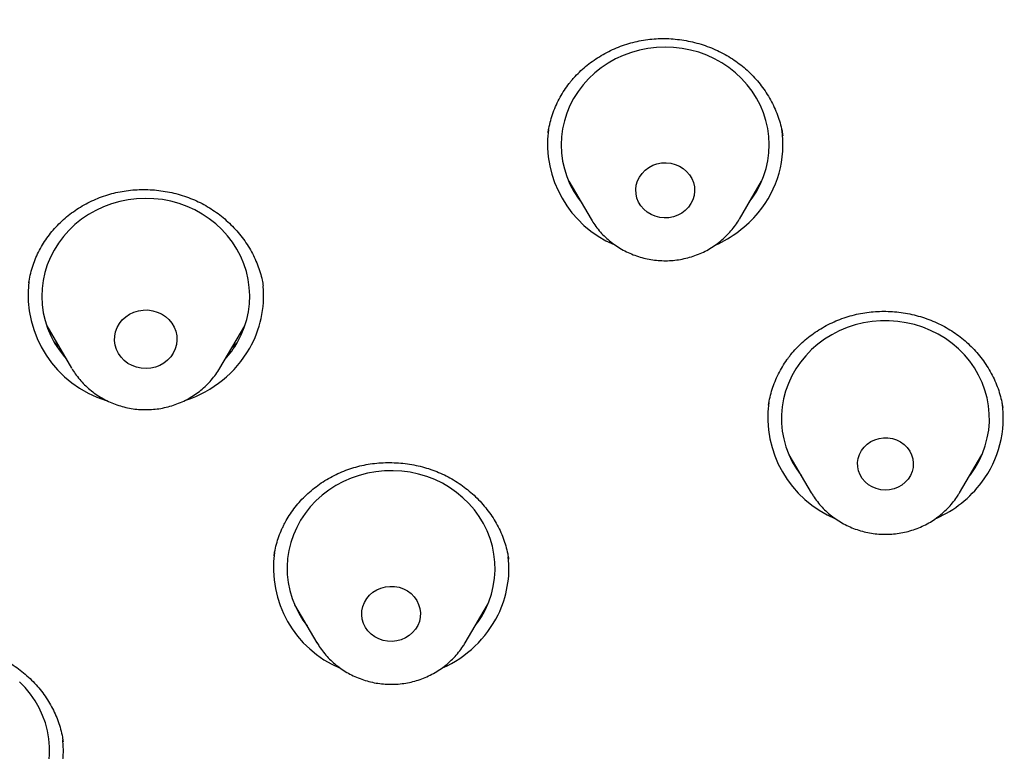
# Model space of a CAD drawing. Header units: millimetres. Extents: x 8 to 789, y 12 to 2370.
# Tile 67 of 85: x 340 to 354, y 2203 to 2214. Entities that reach past the tile are written whole.
import ezdxf

# ---------------------------------------------------------------- set-up
doc = ezdxf.new("R2010")
doc.units = ezdxf.units.MM

msp = doc.modelspace()

# ---------------------------------------------------------------- linework, layer by layer
at = {"color": 7, "linetype": 'Continuous', "lineweight": 30}
for p, q in [((350.806, 2212.034), (350.805, 2212.039)), ((347.718, 2211.379), (348.04, 2210.833)), ((350.179, 2210.833), (350.501, 2211.379)), ((347.813, 2211.217), (347.784, 2211.245)), ((350.431, 2211.239), (350.4, 2211.207)), ((343.311, 2209.858), (343.309, 2209.869)), ((340.187, 2209.294), (340.546, 2208.684)), ((342.686, 2208.684), (343.045, 2209.294)), ((342.695, 2208.699), (342.687, 2208.686)), ((350.895, 2207.433), (351.217, 2206.886)), ((353.356, 2206.886), (353.678, 2207.433)), ((350.988, 2207.275), (350.969, 2207.293)), ((353.598, 2207.282), (353.577, 2207.261)), ((351.228, 2206.868), (351.217, 2206.886)), ((353.356, 2206.886), (353.351, 2206.877)), ((343.764, 2205.27), (344.086, 2204.723)), ((346.225, 2204.723), (346.547, 2205.27)), ((343.858, 2205.109), (343.84, 2205.127)), ((346.465, 2205.117), (346.446, 2205.098)), ((340.426, 2203.291), (340.424, 2203.303))]:
    msp.add_line(p, q, dxfattribs=at)
at = {"color": 7, "linetype": 'Continuous', "lineweight": 30, "flags": 128}
for points in [[(350.322, 2211.075), (350.366, 2211.135), (350.429, 2211.236), (350.484, 2211.34), (350.529, 2211.449), (350.564, 2211.561), (350.589, 2211.675), (350.604, 2211.79), (350.609, 2211.907), (350.604, 2212.023), (350.589, 2212.139), (350.563, 2212.253), (350.528, 2212.364), (350.482, 2212.473), (350.428, 2212.577), (350.364, 2212.677), (350.292, 2212.772), (350.212, 2212.861), (350.124, 2212.943), (350.029, 2213.018), (349.928, 2213.086), (349.822, 2213.145), (349.71, 2213.196), (349.595, 2213.239), (349.476, 2213.272), (349.355, 2213.296), (349.231, 2213.31), (349.108, 2213.314), (348.984, 2213.31), (348.861, 2213.295), (348.739, 2213.271), (348.621, 2213.238), (348.505, 2213.195), (348.394, 2213.144), (348.287, 2213.084), (348.187, 2213.016), (348.092, 2212.941), (348.005, 2212.858), (347.925, 2212.769), (347.853, 2212.674), (347.789, 2212.574), (347.735, 2212.47), (347.69, 2212.361), (347.655, 2212.249), (347.63, 2212.135), (347.614, 2212.02), (347.609, 2211.903), (347.615, 2211.787), (347.63, 2211.671), (347.656, 2211.557), (347.691, 2211.446), (347.736, 2211.337), (347.791, 2211.233), (347.855, 2211.133), (347.897, 2211.075)], [(349.444, 2211.004), (349.399, 2210.958), (349.347, 2210.919), (349.29, 2210.888), (349.227, 2210.866), (349.162, 2210.853), (349.096, 2210.85), (349.03, 2210.857), (348.966, 2210.874), (348.905, 2210.899), (348.85, 2210.934), (348.8, 2210.976), (348.759, 2211.025), (348.726, 2211.079), (348.702, 2211.137), (348.689, 2211.199), (348.686, 2211.261), (348.693, 2211.323), (348.711, 2211.383), (348.738, 2211.44), (348.775, 2211.492), (348.819, 2211.539), (348.871, 2211.578), (348.929, 2211.609), (348.991, 2211.631), (349.056, 2211.643), (349.123, 2211.646), (349.189, 2211.639), (349.253, 2211.623), (349.314, 2211.597), (349.369, 2211.563), (349.418, 2211.521), (349.46, 2211.472), (349.493, 2211.418), (349.516, 2211.359), (349.53, 2211.298), (349.533, 2211.236), (349.526, 2211.173), (349.508, 2211.113), (349.481, 2211.056), (349.444, 2211.004)], [(342.939, 2209.058), (342.993, 2209.163), (343.037, 2209.271), (343.072, 2209.383), (343.097, 2209.497), (343.112, 2209.613), (343.116, 2209.729), (343.11, 2209.846), (343.095, 2209.961), (343.068, 2210.075), (343.032, 2210.187), (342.987, 2210.295), (342.932, 2210.399), (342.868, 2210.499), (342.795, 2210.594), (342.715, 2210.682), (342.626, 2210.764), (342.531, 2210.839), (342.43, 2210.906), (342.323, 2210.965), (342.212, 2211.016), (342.096, 2211.058), (341.977, 2211.09), (341.856, 2211.114), (341.732, 2211.127), (341.609, 2211.132), (341.485, 2211.126), (341.362, 2211.111), (341.241, 2211.087), (341.122, 2211.053), (341.007, 2211.01), (340.896, 2210.958), (340.789, 2210.898), (340.689, 2210.83), (340.595, 2210.754), (340.507, 2210.671), (340.428, 2210.582), (340.356, 2210.487), (340.293, 2210.387), (340.24, 2210.282), (340.195, 2210.173), (340.16, 2210.061), (340.135, 2209.947), (340.121, 2209.831), (340.116, 2209.715), (340.122, 2209.599), (340.138, 2209.483), (340.164, 2209.369), (340.2, 2209.258), (340.246, 2209.149), (340.301, 2209.045), (340.365, 2208.945), (340.437, 2208.851), (340.472, 2208.811)], [(342.013, 2208.9), (341.976, 2208.846), (341.931, 2208.797), (341.878, 2208.756), (341.819, 2208.722), (341.755, 2208.697), (341.688, 2208.682), (341.62, 2208.677), (341.551, 2208.681), (341.484, 2208.696), (341.419, 2208.719), (341.36, 2208.752), (341.307, 2208.793), (341.26, 2208.841), (341.222, 2208.895), (341.194, 2208.954), (341.175, 2209.016), (341.167, 2209.08), (341.169, 2209.145), (341.182, 2209.209), (341.204, 2209.27), (341.237, 2209.327), (341.278, 2209.379), (341.327, 2209.424), (341.384, 2209.462), (341.445, 2209.491), (341.511, 2209.511), (341.579, 2209.521), (341.647, 2209.522), (341.716, 2209.512), (341.781, 2209.493), (341.843, 2209.465), (341.9, 2209.428), (341.95, 2209.383), (341.992, 2209.332), (342.026, 2209.275), (342.049, 2209.215), (342.063, 2209.151), (342.066, 2209.087), (342.059, 2209.022), (342.041, 2208.96), (342.013, 2208.9)], [(353.499, 2207.128), (353.512, 2207.145), (353.579, 2207.243), (353.638, 2207.346), (353.687, 2207.453), (353.727, 2207.563), (353.756, 2207.676), (353.776, 2207.791), (353.786, 2207.908), (353.785, 2208.024), (353.774, 2208.14), (353.753, 2208.255), (353.722, 2208.368), (353.681, 2208.478), (353.631, 2208.584), (353.571, 2208.686), (353.503, 2208.783), (353.426, 2208.875), (353.342, 2208.96), (353.25, 2209.039), (353.152, 2209.11), (353.047, 2209.173), (352.938, 2209.228), (352.824, 2209.274), (352.707, 2209.311), (352.586, 2209.339), (352.464, 2209.358), (352.341, 2209.367), (352.217, 2209.366), (352.093, 2209.356), (351.971, 2209.336), (351.851, 2209.307), (351.734, 2209.269), (351.621, 2209.221), (351.512, 2209.165), (351.408, 2209.101), (351.311, 2209.029), (351.22, 2208.95), (351.137, 2208.863), (351.061, 2208.771), (350.994, 2208.673), (350.935, 2208.57), (350.886, 2208.463), (350.847, 2208.353), (350.817, 2208.24), (350.797, 2208.125), (350.788, 2208.009), (350.788, 2207.892), (350.799, 2207.776), (350.82, 2207.662), (350.851, 2207.549), (350.892, 2207.439), (350.943, 2207.332), (351.002, 2207.23), (351.071, 2207.133), (351.074, 2207.128)], [(352.615, 2207.084), (352.573, 2207.037), (352.525, 2206.997), (352.47, 2206.965), (352.41, 2206.942), (352.347, 2206.928), (352.282, 2206.924), (352.218, 2206.929), (352.155, 2206.945), (352.096, 2206.969), (352.042, 2207.002), (351.994, 2207.043), (351.953, 2207.09), (351.922, 2207.143), (351.899, 2207.2), (351.887, 2207.26), (351.885, 2207.321), (351.894, 2207.381), (351.912, 2207.439), (351.941, 2207.494), (351.978, 2207.543), (352.023, 2207.587), (352.075, 2207.623), (352.133, 2207.65), (352.195, 2207.669), (352.258, 2207.678), (352.323, 2207.678), (352.387, 2207.667), (352.448, 2207.647), (352.505, 2207.619), (352.556, 2207.582), (352.601, 2207.537), (352.637, 2207.487), (352.664, 2207.432), (352.681, 2207.373), (352.688, 2207.313), (352.685, 2207.252), (352.671, 2207.193), (352.648, 2207.136), (352.615, 2207.084)], [(346.517, 2205.204), (346.565, 2205.312), (346.602, 2205.423), (346.63, 2205.536), (346.648, 2205.652), (346.655, 2205.768), (346.652, 2205.884), (346.639, 2206), (346.616, 2206.115), (346.583, 2206.227), (346.54, 2206.336), (346.488, 2206.442), (346.427, 2206.543), (346.357, 2206.639), (346.278, 2206.73), (346.192, 2206.814), (346.099, 2206.891), (346, 2206.96), (345.895, 2207.022), (345.784, 2207.075), (345.67, 2207.119), (345.551, 2207.155), (345.431, 2207.181), (345.308, 2207.197), (345.184, 2207.204), (345.06, 2207.202), (344.937, 2207.19), (344.815, 2207.168), (344.696, 2207.137), (344.579, 2207.096), (344.467, 2207.047), (344.359, 2206.99), (344.257, 2206.924), (344.161, 2206.85), (344.072, 2206.769), (343.99, 2206.682), (343.916, 2206.588), (343.85, 2206.49), (343.794, 2206.386), (343.746, 2206.278), (343.709, 2206.167), (343.681, 2206.054), (343.663, 2205.938), (343.656, 2205.822), (343.658, 2205.706), (343.671, 2205.59), (343.695, 2205.475), (343.728, 2205.363), (343.77, 2205.254), (343.823, 2205.148), (343.884, 2205.047), (343.943, 2204.965)], [(345.54, 2204.971), (345.508, 2204.917), (345.466, 2204.868), (345.418, 2204.826), (345.362, 2204.791), (345.302, 2204.765), (345.238, 2204.748), (345.172, 2204.74), (345.105, 2204.743), (345.04, 2204.755), (344.978, 2204.777), (344.92, 2204.807), (344.868, 2204.846), (344.822, 2204.892), (344.786, 2204.944), (344.758, 2205.001), (344.74, 2205.061), (344.732, 2205.123), (344.735, 2205.185), (344.748, 2205.247), (344.771, 2205.305), (344.803, 2205.36), (344.844, 2205.409), (344.893, 2205.451), (344.949, 2205.486), (345.009, 2205.512), (345.073, 2205.529), (345.139, 2205.536), (345.205, 2205.534), (345.271, 2205.522), (345.333, 2205.5), (345.391, 2205.469), (345.443, 2205.431), (345.488, 2205.385), (345.525, 2205.333), (345.553, 2205.276), (345.571, 2205.216), (345.579, 2205.154), (345.576, 2205.091), (345.563, 2205.03), (345.54, 2204.971)], [(340.163, 2202.761), (340.194, 2202.873), (340.216, 2202.988), (340.226, 2203.104), (340.227, 2203.221), (340.217, 2203.337), (340.198, 2203.452), (340.168, 2203.565), (340.128, 2203.675), (340.079, 2203.782), (340.021, 2203.885), (339.953, 2203.983), (339.878, 2204.075), (339.794, 2204.161)]]:
    msp.add_lwpolyline(points, dxfattribs=at)
at = {"color": 7, "linetype": 'Continuous', "lineweight": 30}
for centre, radius, start, end in [((348.992, 2211.919), 1.58, 172.7322, 246.941), ((349.279, 2211.907), 1.529, 320.0719, 8.5751), ((349.152, 2212.009), 1.693, 293.6575, 320.187), ((341.514, 2209.742), 1.595, 173.1932, 252.9731), ((341.799, 2209.723), 1.517, 330.1986, 5.3138), ((341.667, 2209.81), 1.675, 288.4048, 329.8799), ((341.714, 2209.756), 1.41, 317.9223, 330.3232), ((352.172, 2207.973), 1.582, 172.1787, 247.5355), ((352.461, 2207.959), 1.525, 322.7712, 8.6302), ((352.335, 2208.054), 1.683, 294.2657, 322.8163), ((345.037, 2205.808), 1.579, 172.1108, 246.9788), ((345.341, 2205.796), 1.514, 333.7291, 6.3058), ((345.222, 2205.865), 1.651, 294.1865, 333.4017), ((345.266, 2205.82), 1.395, 322.2013, 333.7942), ((338.921, 2203.17), 1.507, 342.0709, 5.577)]:
    msp.add_arc(centre, radius, start, end, dxfattribs=at)
for points, knots in [([(422.748, 2204.039), (422.747, 2204.067), (422.744, 2204.117), (422.738, 2204.196), (422.733, 2204.272), (422.729, 2204.341), (422.724, 2204.416), (422.716, 2204.536), (422.705, 2204.703), (422.689, 2204.922), (422.669, 2205.176), (422.643, 2205.474), (422.611, 2205.817), (422.569, 2206.229), (422.515, 2206.705), (422.447, 2207.248), (422.368, 2207.816), (422.277, 2208.409), (422.173, 2209.027), (422.055, 2209.67), (421.922, 2210.337), (421.791, 2210.937), (421.669, 2211.468), (421.558, 2211.922), (421.443, 2212.374), (421.327, 2212.809), (421.217, 2213.208), (421.113, 2213.569), (421.017, 2213.894), (420.927, 2214.19), (420.843, 2214.457), (420.767, 2214.696), (420.699, 2214.906), (420.639, 2215.087), (420.589, 2215.236), (420.549, 2215.355), (420.518, 2215.446), (420.493, 2215.519), (420.469, 2215.587), (420.442, 2215.667), (420.405, 2215.772), (420.356, 2215.911), (420.294, 2216.085), (420.22, 2216.288), (420.139, 2216.507), (420.053, 2216.737), (419.961, 2216.977), (419.864, 2217.228), (419.76, 2217.489), (419.628, 2217.816), (419.463, 2218.213), (419.26, 2218.685), (419.04, 2219.181), (418.817, 2219.667), (418.593, 2220.14), (418.37, 2220.596), (418.136, 2221.06), (417.897, 2221.521), (417.658, 2221.968), (417.422, 2222.398), (417.162, 2222.86), (416.879, 2223.347), (416.575, 2223.856), (416.28, 2224.334), (416.006, 2224.767), (415.752, 2225.157), (415.52, 2225.508), (415.298, 2225.835), (415.088, 2226.14), (414.887, 2226.428), (414.685, 2226.711), (414.474, 2227.002), (414.237, 2227.324), (413.971, 2227.677), (413.674, 2228.064), (413.356, 2228.469), (413.015, 2228.892), (412.654, 2229.329), (412.272, 2229.78), (411.869, 2230.243), (411.441, 2230.721), (410.958, 2231.245), (410.423, 2231.806), (409.846, 2232.391), (409.267, 2232.957), (408.691, 2233.499), (408.12, 2234.019), (407.518, 2234.549), (406.887, 2235.085), (406.227, 2235.624), (405.579, 2236.135), (405.055, 2236.533), (404.657, 2236.829), (404.386, 2237.027), (404.129, 2237.211), (403.892, 2237.38), (403.674, 2237.532), (403.478, 2237.668), (403.307, 2237.785), (403.163, 2237.883), (403.042, 2237.965), (402.947, 2238.029), (402.873, 2238.078), (402.806, 2238.123), (402.721, 2238.179), (402.607, 2238.255), (402.469, 2238.345), (402.31, 2238.448), (402.134, 2238.562), (401.941, 2238.684), (401.74, 2238.811), (401.535, 2238.939), (401.326, 2239.068), (400.991, 2239.272), (400.521, 2239.552), (399.907, 2239.907), (399.262, 2240.266), (398.587, 2240.628), (397.88, 2240.993), (397.158, 2241.35), (396.425, 2241.698), (395.694, 2242.03), (394.962, 2242.348), (394.232, 2242.65), (393.424, 2242.97), (392.536, 2243.302), (391.571, 2243.641), (390.614, 2243.954), (389.667, 2244.242), (388.731, 2244.507), (387.752, 2244.764), (386.727, 2245.011), (385.649, 2245.245), (384.568, 2245.455), (383.412, 2245.653), (382.183, 2245.833), (380.88, 2245.99), (379.572, 2246.113), (378.261, 2246.201), (376.949, 2246.255), (375.655, 2246.274), (374.381, 2246.259), (373.128, 2246.213), (371.876, 2246.136), (370.627, 2246.027), (369.381, 2245.887), (368.137, 2245.716), (366.893, 2245.513), (365.737, 2245.295), (364.67, 2245.068), (363.69, 2244.839), (362.711, 2244.589), (361.733, 2244.318), (360.756, 2244.026), (359.781, 2243.712), (358.803, 2243.374), (357.837, 2243.017), (356.88, 2242.641), (355.934, 2242.245), (354.982, 2241.822), (354.026, 2241.373), (353.067, 2240.896), (352.288, 2240.488), (351.688, 2240.16), (351.265, 2239.923), (350.851, 2239.686), (350.458, 2239.456), (350.096, 2239.24), (349.773, 2239.043), (349.487, 2238.866), (349.237, 2238.708), (349.015, 2238.567), (348.821, 2238.442), (348.664, 2238.34), (348.541, 2238.259), (348.445, 2238.196), (348.357, 2238.138), (348.265, 2238.077), (348.16, 2238.006), (348.039, 2237.925), (347.904, 2237.834), (347.723, 2237.71), (347.493, 2237.551), (347.211, 2237.353), (346.905, 2237.135), (346.575, 2236.896), (346.223, 2236.636), (345.848, 2236.353), (345.452, 2236.048), (345.027, 2235.714), (344.575, 2235.348), (344.1, 2234.954), (343.521, 2234.461), (342.86, 2233.877), (342.135, 2233.207), (341.448, 2232.544), (340.798, 2231.891), (340.184, 2231.248), (339.615, 2230.63), (339.089, 2230.036), (338.601, 2229.467), (338.133, 2228.902), (337.675, 2228.333), (337.179, 2227.694), (336.646, 2226.979), (336.078, 2226.183), (335.517, 2225.359), (334.965, 2224.506), (334.427, 2223.632), (333.906, 2222.739), (333.405, 2221.831), (332.921, 2220.903), (332.488, 2220.021), (332.101, 2219.188), (331.813, 2218.532), (331.587, 2217.995), (331.422, 2217.593), (331.275, 2217.224), (331.149, 2216.899), (331.042, 2216.615), (330.947, 2216.36), (330.864, 2216.133), (330.793, 2215.934), (330.735, 2215.772), (330.692, 2215.646), (330.659, 2215.552), (330.627, 2215.46), (330.589, 2215.347), (330.538, 2215.197), (330.475, 2215.008), (330.4, 2214.778), (330.315, 2214.513), (330.224, 2214.222), (330.13, 2213.915), (330.035, 2213.594), (329.923, 2213.205), (329.794, 2212.742), (329.652, 2212.199), (329.509, 2211.625), (329.367, 2211.02), (329.246, 2210.461), (329.142, 2209.954), (329.055, 2209.507), (328.972, 2209.047), (328.893, 2208.585), (328.821, 2208.135), (328.755, 2207.688), (328.694, 2207.25), (328.64, 2206.822), (328.593, 2206.425), (328.554, 2206.06), (328.52, 2205.725), (328.493, 2205.421), (328.469, 2205.149), (328.451, 2204.908), (328.436, 2204.711), (328.425, 2204.551), (328.415, 2204.398), (328.403, 2204.226), (328.396, 2204.104), (328.392, 2204.039)], [0, 0, 0, 0, 0.0007043, 0.0012781, 0.0017578, 0.0022685, 0.0028166, 0.0034052, 0.0049525, 0.0065238, 0.0082743, 0.0105916, 0.0131624, 0.0159041, 0.0197462, 0.0237832, 0.0280152, 0.0324422, 0.037064, 0.0418808, 0.0468924, 0.0520988, 0.0554712, 0.0589205, 0.0624287, 0.0657648, 0.0688585, 0.0715685, 0.0740605, 0.0763345, 0.0783904, 0.0802283, 0.0818483, 0.0832502, 0.0844342, 0.0853116, 0.0860133, 0.0865578, 0.0870132, 0.0876044, 0.0884173, 0.0894516, 0.0908642, 0.0924875, 0.0942004, 0.0959998, 0.0978858, 0.0998584, 0.1019176, 0.1040633, 0.1076101, 0.1113707, 0.115345, 0.1195331, 0.1231025, 0.1268137, 0.1306638, 0.1344865, 0.1381862, 0.1417629, 0.1452165, 0.1497643, 0.1540794, 0.1581619, 0.1620117, 0.1652524, 0.1683077, 0.1711776, 0.173862, 0.1763609, 0.1788137, 0.1814174, 0.1841733, 0.1875018, 0.1910283, 0.1947528, 0.1986751, 0.2027953, 0.2070345, 0.2114645, 0.2160853, 0.2208967, 0.2268617, 0.2328075, 0.2386157, 0.2442864, 0.2498196, 0.2552154, 0.2614955, 0.2675788, 0.2734652, 0.2791547, 0.2816452, 0.2840715, 0.2863261, 0.2883966, 0.2902831, 0.2919854, 0.2935037, 0.2946812, 0.2957177, 0.296597, 0.2971345, 0.2976062, 0.2983278, 0.2992993, 0.3005205, 0.3018301, 0.3033411, 0.3049967, 0.3066835, 0.3083981, 0.3101407, 0.3119111, 0.3167405, 0.321766, 0.3269876, 0.3324052, 0.3380188, 0.3438284, 0.3494844, 0.3551741, 0.3607968, 0.3663526, 0.3718417, 0.3791452, 0.3863273, 0.393388, 0.4003273, 0.4071453, 0.413842, 0.4215851, 0.4292841, 0.436983, 0.4446818, 0.4538466, 0.463011, 0.4721749, 0.4813383, 0.4905014, 0.4996642, 0.5084105, 0.517157, 0.5259039, 0.5346511, 0.5433989, 0.552152, 0.5609535, 0.5698134, 0.5768156, 0.5838537, 0.5909276, 0.5980373, 0.6051828, 0.6123642, 0.6196022, 0.6269605, 0.6340687, 0.6412897, 0.6486236, 0.6560705, 0.6636304, 0.6713034, 0.6747154, 0.6781493, 0.6815916, 0.6848403, 0.6878279, 0.6905543, 0.6928857, 0.6949848, 0.6968517, 0.6984863, 0.6998887, 0.7008383, 0.7016411, 0.7023204, 0.7030883, 0.7039922, 0.7050247, 0.7061857, 0.7074745, 0.7097021, 0.7121529, 0.7148268, 0.717724, 0.7208443, 0.7241878, 0.7277545, 0.7315445, 0.7357543, 0.7402091, 0.7447646, 0.7520688, 0.7591445, 0.7659918, 0.7726108, 0.7790014, 0.7851637, 0.7907647, 0.7961625, 0.801383, 0.8066438, 0.8119944, 0.8189341, 0.8260193, 0.8332499, 0.8406259, 0.8481471, 0.8556425, 0.8632078, 0.8708428, 0.8785476, 0.8847482, 0.8909933, 0.8942825, 0.8975429, 0.9005536, 0.903003, 0.9052272, 0.907226, 0.9089996, 0.9105478, 0.9118708, 0.912795, 0.9134703, 0.914074, 0.9149312, 0.916107, 0.9175669, 0.9193109, 0.9214421, 0.9236905, 0.926046, 0.9285085, 0.9310781, 0.9349838, 0.9391134, 0.9434669, 0.9480444, 0.9528458, 0.9561108, 0.9594719, 0.9629289, 0.9664499, 0.9698279, 0.9730256, 0.9764407, 0.979623, 0.9825726, 0.9852896, 0.9877738, 0.9900253, 0.9920441, 0.9938302, 0.9953837, 0.9963976, 0.9974343, 0.998626, 1, 1, 1, 1]), ([(372.391, 2150.436), (371.188, 2150.543), (368.783, 2150.756), (365.225, 2151.419), (361.733, 2152.33), (358.358, 2153.498), (355.12, 2154.901), (352.034, 2156.525), (349.093, 2158.371), (346.315, 2160.429), (343.718, 2162.685), (341.317, 2165.126), (339.127, 2167.736), (337.162, 2170.499), (335.434, 2173.399), (333.953, 2176.418), (332.729, 2179.536), (331.769, 2182.735), (331.079, 2185.995), (330.663, 2189.295), (330.524, 2192.617), (330.663, 2195.938), (331.079, 2199.238), (331.769, 2202.498), (332.729, 2205.697), (333.953, 2208.815), (335.434, 2211.834), (337.162, 2214.734), (339.127, 2217.497), (341.317, 2220.108), (343.718, 2222.548), (346.315, 2224.804), (349.093, 2226.862), (352.034, 2228.709), (355.12, 2230.333), (358.332, 2231.724), (361.65, 2232.874), (365.054, 2233.777), (368.523, 2234.425), (372.036, 2234.816), (375.57, 2234.946), (379.105, 2234.816), (382.617, 2234.425), (386.086, 2233.777), (389.49, 2232.874), (392.809, 2231.724), (396.021, 2230.333), (399.107, 2228.709), (402.048, 2226.862), (404.825, 2224.804), (407.423, 2222.548), (409.824, 2220.108), (412.013, 2217.497), (413.979, 2214.734), (415.707, 2211.834), (417.188, 2208.815), (418.412, 2205.697), (419.372, 2202.498), (420.062, 2199.238), (420.478, 2195.938), (420.617, 2192.617), (420.478, 2189.295), (420.062, 2185.995), (419.372, 2182.735), (418.412, 2179.536), (417.188, 2176.418), (415.707, 2173.399), (413.979, 2170.499), (412.013, 2167.736), (409.824, 2165.126), (407.423, 2162.685), (404.825, 2160.429), (402.048, 2158.371), (399.107, 2156.525), (396.021, 2154.901), (392.782, 2153.498), (389.407, 2152.33), (385.915, 2151.419), (382.357, 2150.756), (379.952, 2150.543), (378.75, 2150.436)], [0, 0, 0, 0, 0.013106, 0.026212, 0.039318, 0.052424, 0.065212, 0.078, 0.090788, 0.103576, 0.116364, 0.129151, 0.141939, 0.154727, 0.167515, 0.180303, 0.193091, 0.205879, 0.218667, 0.231454, 0.244242, 0.25703, 0.269818, 0.282606, 0.295394, 0.308182, 0.32097, 0.333758, 0.346545, 0.359333, 0.372121, 0.384909, 0.397697, 0.410485, 0.423273, 0.436061, 0.448848, 0.461636, 0.474424, 0.487212, 0.5, 0.512788, 0.525576, 0.538364, 0.551152, 0.563939, 0.576727, 0.589515, 0.602303, 0.615091, 0.627879, 0.640667, 0.653455, 0.666242, 0.67903, 0.691818, 0.704606, 0.717394, 0.730182, 0.74297, 0.755758, 0.768546, 0.781333, 0.794121, 0.806909, 0.819697, 0.832485, 0.845273, 0.858061, 0.870849, 0.883636, 0.896424, 0.909212, 0.922, 0.934788, 0.947576, 0.960682, 0.973788, 0.986894, 1, 1, 1, 1]), ([(347.755, 2212.826), (347.767, 2212.841), (347.804, 2212.885), (347.872, 2212.955), (347.961, 2213.035), (348.057, 2213.109), (348.159, 2213.177), (348.266, 2213.238), (348.378, 2213.292), (348.494, 2213.337), (348.613, 2213.375), (348.734, 2213.404), (348.856, 2213.424), (348.979, 2213.436), (349.101, 2213.439), (349.225, 2213.433), (349.349, 2213.419), (349.473, 2213.396), (349.596, 2213.365), (349.717, 2213.326), (349.834, 2213.278), (349.946, 2213.224), (350.053, 2213.162), (350.154, 2213.094), (350.248, 2213.02), (350.337, 2212.938), (350.42, 2212.851), (350.497, 2212.757), (350.568, 2212.657), (350.63, 2212.553), (350.685, 2212.445), (350.731, 2212.334), (350.768, 2212.22), (350.793, 2212.12), (350.803, 2212.058), (350.806, 2212.034)], [0, 0, 0, 0, 0.014827, 0.045534, 0.076413, 0.107523, 0.138825, 0.170261, 0.201758, 0.233218, 0.264549, 0.295674, 0.326533, 0.357068, 0.387434, 0.418085, 0.44913, 0.48048, 0.512022, 0.543636, 0.57516, 0.606464, 0.637443, 0.668021, 0.698322, 0.728963, 0.75997, 0.791275, 0.822806, 0.854479, 0.886206, 0.91788, 0.949423, 0.980783, 1, 1, 1, 1]), ([(347.421, 2212.079), (347.424, 2212.1), (347.433, 2212.16), (347.457, 2212.258), (347.493, 2212.372), (347.539, 2212.483), (347.593, 2212.59), (347.654, 2212.692), (347.71, 2212.77), (347.745, 2212.814), (347.755, 2212.826)], [0, 0, 0, 0, 0.0775674, 0.2224034, 0.367571, 0.5125742, 0.656993, 0.8005178, 0.9429266, 1, 1, 1, 1]), ([(339.93, 2209.914), (339.931, 2209.922), (339.937, 2209.969), (339.956, 2210.054), (339.989, 2210.168), (340.031, 2210.278), (340.082, 2210.385), (340.14, 2210.487), (340.207, 2210.584), (340.281, 2210.677), (340.362, 2210.764), (340.451, 2210.847), (340.546, 2210.923), (340.647, 2210.992), (340.754, 2211.054), (340.865, 2211.109), (340.979, 2211.155), (341.096, 2211.194), (341.215, 2211.223), (341.336, 2211.244), (341.459, 2211.257), (341.584, 2211.261), (341.71, 2211.257), (341.835, 2211.244), (341.96, 2211.223), (342.083, 2211.193), (342.203, 2211.156), (342.318, 2211.11), (342.429, 2211.058), (342.535, 2210.998), (342.636, 2210.93), (342.733, 2210.856), (342.825, 2210.774), (342.911, 2210.686), (342.991, 2210.592), (343.063, 2210.493), (343.127, 2210.39), (343.183, 2210.283), (343.23, 2210.175), (343.268, 2210.064), (343.295, 2209.963), (343.305, 2209.897), (343.31, 2209.869)], [0, 0, 0, 0, 0.005212, 0.031395, 0.05752, 0.083537, 0.109406, 0.135094, 0.160604, 0.186209, 0.211969, 0.237849, 0.263804, 0.289785, 0.315722, 0.341566, 0.367278, 0.392832, 0.418159, 0.443324, 0.468647, 0.494184, 0.519894, 0.545718, 0.571589, 0.597416, 0.623121, 0.648641, 0.67393, 0.698977, 0.724002, 0.749445, 0.775204, 0.801195, 0.827322, 0.85348, 0.879532, 0.905385, 0.930964, 0.956242, 0.981502, 1, 1, 1, 1]), ([(348.041, 2210.831), (348.058, 2210.803), (348.094, 2210.746), (348.157, 2210.665), (348.228, 2210.589), (348.306, 2210.519), (348.39, 2210.455), (348.479, 2210.399), (348.573, 2210.35), (348.671, 2210.309), (348.773, 2210.277), (348.877, 2210.253), (348.983, 2210.238), (349.09, 2210.232), (349.197, 2210.234), (349.304, 2210.246), (349.409, 2210.267), (349.513, 2210.297), (349.613, 2210.335), (349.709, 2210.381), (349.801, 2210.436), (349.887, 2210.498), (349.967, 2210.567), (350.041, 2210.642), (350.108, 2210.724), (350.153, 2210.787), (350.174, 2210.825), (350.178, 2210.833)], [0, 0, 0, 0, 0.038946, 0.079781, 0.120689, 0.161676, 0.202746, 0.243898, 0.285129, 0.326437, 0.367815, 0.409255, 0.45075, 0.49229, 0.533865, 0.575463, 0.617072, 0.65868, 0.700273, 0.741841, 0.783371, 0.82485, 0.866267, 0.907612, 0.948878, 0.990057, 1, 1, 1, 1]), ([(350.888, 2208.835), (350.9, 2208.85), (350.935, 2208.896), (350.999, 2208.969), (351.084, 2209.052), (351.176, 2209.13), (351.274, 2209.203), (351.378, 2209.268), (351.488, 2209.326), (351.601, 2209.377), (351.718, 2209.419), (351.837, 2209.454), (351.958, 2209.479), (352.08, 2209.496), (352.202, 2209.504), (352.326, 2209.504), (352.45, 2209.495), (352.575, 2209.478), (352.7, 2209.452), (352.822, 2209.418), (352.941, 2209.376), (353.055, 2209.326), (353.165, 2209.269), (353.268, 2209.206), (353.366, 2209.136), (353.458, 2209.059), (353.545, 2208.975), (353.627, 2208.884), (353.701, 2208.788), (353.769, 2208.687), (353.828, 2208.582), (353.879, 2208.473), (353.922, 2208.361), (353.954, 2208.248), (353.973, 2208.166), (353.979, 2208.122), (353.979, 2208.116)], [0, 0, 0, 0, 0.014585, 0.044818, 0.075219, 0.105846, 0.136658, 0.167599, 0.198597, 0.229556, 0.260384, 0.291008, 0.321367, 0.351405, 0.381277, 0.411427, 0.441963, 0.472796, 0.503816, 0.534901, 0.565895, 0.596667, 0.627116, 0.657168, 0.68695, 0.717085, 0.747569, 0.778346, 0.809344, 0.84048, 0.871669, 0.902805, 0.933812, 0.96464, 0.995266, 1, 1, 1, 1]), ([(340.363, 2208.996), (340.358, 2209), (340.333, 2209.022), (340.31, 2209.046), (340.29, 2209.066)], [0, 0, 0, 0, 0.162457, 1, 1, 1, 1]), ([(342.94, 2209.059), (342.919, 2209.036), (342.894, 2209.009), (342.865, 2208.984), (342.86, 2208.98)], [0, 0, 0, 0, 0.8264286, 1, 1, 1, 1]), ([(350.6, 2208.151), (350.607, 2208.189), (350.62, 2208.265), (350.652, 2208.379), (350.692, 2208.491), (350.741, 2208.6), (350.799, 2208.704), (350.849, 2208.782), (350.88, 2208.824), (350.888, 2208.835)], [0, 0, 0, 0, 0.153866, 0.313924, 0.473783, 0.632985, 0.791191, 0.948161, 1, 1, 1, 1]), ([(340.549, 2208.68), (340.566, 2208.654), (340.6, 2208.599), (340.662, 2208.52), (340.733, 2208.443), (340.81, 2208.372), (340.894, 2208.308), (340.983, 2208.252), (341.077, 2208.203), (341.175, 2208.162), (341.276, 2208.129), (341.38, 2208.105), (341.486, 2208.089), (341.593, 2208.083), (341.701, 2208.086), (341.807, 2208.097), (341.913, 2208.118), (342.016, 2208.147), (342.116, 2208.185), (342.213, 2208.231), (342.304, 2208.285), (342.391, 2208.347), (342.472, 2208.416), (342.546, 2208.491), (342.612, 2208.572), (342.659, 2208.638), (342.681, 2208.677), (342.686, 2208.686)], [0, 0, 0, 0, 0.036354, 0.077199, 0.118118, 0.159116, 0.200196, 0.241359, 0.282601, 0.32392, 0.365309, 0.406761, 0.448268, 0.48982, 0.531407, 0.573019, 0.614641, 0.656262, 0.69787, 0.739453, 0.780997, 0.822492, 0.863925, 0.905286, 0.946568, 0.987764, 1, 1, 1, 1]), ([(343.602, 2206.409), (343.61, 2206.425), (343.636, 2206.476), (343.685, 2206.559), (343.753, 2206.656), (343.828, 2206.748), (343.911, 2206.835), (344.001, 2206.917), (344.097, 2206.993), (344.199, 2207.062), (344.305, 2207.123), (344.416, 2207.176), (344.53, 2207.222), (344.646, 2207.258), (344.765, 2207.287), (344.886, 2207.307), (345.01, 2207.319), (345.136, 2207.322), (345.263, 2207.318), (345.39, 2207.304), (345.515, 2207.283), (345.637, 2207.253), (345.756, 2207.215), (345.869, 2207.169), (345.979, 2207.116), (346.085, 2207.056), (346.186, 2206.987), (346.284, 2206.912), (346.375, 2206.83), (346.461, 2206.741), (346.54, 2206.647), (346.611, 2206.548), (346.674, 2206.446), (346.729, 2206.34), (346.774, 2206.231), (346.811, 2206.12), (346.837, 2206.019), (346.847, 2205.954), (346.851, 2205.927)], [0, 0, 0, 0, 0.013515, 0.041674, 0.06999, 0.098515, 0.127209, 0.156017, 0.184873, 0.213682, 0.242362, 0.270846, 0.299077, 0.327006, 0.354768, 0.382778, 0.411136, 0.439762, 0.468556, 0.497405, 0.526161, 0.554706, 0.582946, 0.61081, 0.638419, 0.66633, 0.694555, 0.723044, 0.751729, 0.780535, 0.809383, 0.838173, 0.866841, 0.89534, 0.923652, 0.951834, 0.980175, 1, 1, 1, 1]), ([(351.218, 2206.887), (351.226, 2206.872), (351.252, 2206.827), (351.303, 2206.757), (351.371, 2206.678), (351.446, 2206.604), (351.527, 2206.537), (351.613, 2206.478), (351.705, 2206.425), (351.801, 2206.381), (351.902, 2206.344), (352.005, 2206.316), (352.11, 2206.297), (352.217, 2206.287), (352.324, 2206.285), (352.431, 2206.293), (352.537, 2206.309), (352.641, 2206.335), (352.743, 2206.369), (352.841, 2206.412), (352.935, 2206.462), (353.024, 2206.521), (353.107, 2206.586), (353.184, 2206.659), (353.254, 2206.738), (353.31, 2206.81), (353.339, 2206.859), (353.35, 2206.877)], [0, 0, 0, 0, 0.020538, 0.061479, 0.102491, 0.14358, 0.184751, 0.226004, 0.267338, 0.308752, 0.350238, 0.391791, 0.433402, 0.475063, 0.516765, 0.558496, 0.600243, 0.641994, 0.683738, 0.725461, 0.767152, 0.808798, 0.850387, 0.891908, 0.933353, 0.974715, 1, 1, 1, 1]), ([(343.468, 2205.978), (343.471, 2205.995), (343.478, 2206.05), (343.501, 2206.143), (343.536, 2206.256), (343.571, 2206.344), (343.595, 2206.394), (343.602, 2206.409)], [0, 0, 0, 0, 0.110088, 0.372359, 0.63318, 0.892133, 1, 1, 1, 1]), ([(337.043, 2203.371), (337.046, 2203.39), (337.054, 2203.448), (337.078, 2203.543), (337.114, 2203.654), (337.159, 2203.761), (337.212, 2203.865), (337.274, 2203.966), (337.343, 2204.063), (337.421, 2204.154), (337.506, 2204.241), (337.597, 2204.321), (337.694, 2204.394), (337.796, 2204.461), (337.903, 2204.519), (338.013, 2204.569), (338.128, 2204.612), (338.245, 2204.646), (338.366, 2204.673), (338.49, 2204.691), (338.615, 2204.701), (338.742, 2204.703), (338.868, 2204.696), (338.993, 2204.681), (339.115, 2204.657), (339.235, 2204.625), (339.35, 2204.585), (339.463, 2204.537), (339.573, 2204.481), (339.68, 2204.418), (339.782, 2204.346), (339.879, 2204.268), (339.97, 2204.184), (340.055, 2204.095), (340.131, 2204), (340.199, 2203.902), (340.259, 2203.801), (340.31, 2203.696), (340.354, 2203.587), (340.389, 2203.475), (340.413, 2203.376), (340.421, 2203.314), (340.424, 2203.291)], [0, 0, 0, 0, 0.013017, 0.038823, 0.064466, 0.089963, 0.115564, 0.141325, 0.167207, 0.193163, 0.219139, 0.245066, 0.270895, 0.296586, 0.322112, 0.347399, 0.372519, 0.397791, 0.423268, 0.448908, 0.474653, 0.500438, 0.526169, 0.551771, 0.577183, 0.602355, 0.627257, 0.652189, 0.677494, 0.703105, 0.72894, 0.754902, 0.780886, 0.806755, 0.832418, 0.857801, 0.882879, 0.90794, 0.933347, 0.959028, 0.98493, 1, 1, 1, 1]), ([(344.086, 2204.724), (344.097, 2204.705), (344.126, 2204.657), (344.18, 2204.584), (344.248, 2204.505), (344.324, 2204.433), (344.406, 2204.367), (344.493, 2204.308), (344.585, 2204.256), (344.682, 2204.213), (344.783, 2204.177), (344.886, 2204.15), (344.992, 2204.132), (345.098, 2204.123), (345.206, 2204.122), (345.313, 2204.131), (345.419, 2204.149), (345.523, 2204.175), (345.624, 2204.211), (345.721, 2204.254), (345.815, 2204.306), (345.903, 2204.365), (345.986, 2204.432), (346.062, 2204.505), (346.131, 2204.584), (346.185, 2204.656), (346.212, 2204.703), (346.222, 2204.72)], [0, 0, 0, 0, 0.025457, 0.066282, 0.107178, 0.148152, 0.189207, 0.230344, 0.271563, 0.312859, 0.354227, 0.395661, 0.437152, 0.478692, 0.52027, 0.561877, 0.603499, 0.645122, 0.686737, 0.72833, 0.769889, 0.811402, 0.852857, 0.894243, 0.935552, 0.976777, 1, 1, 1, 1])]:
    msp.add_open_spline(points, degree=3, knots=knots, dxfattribs=at)

doc.saveas('drawing.dxf')
